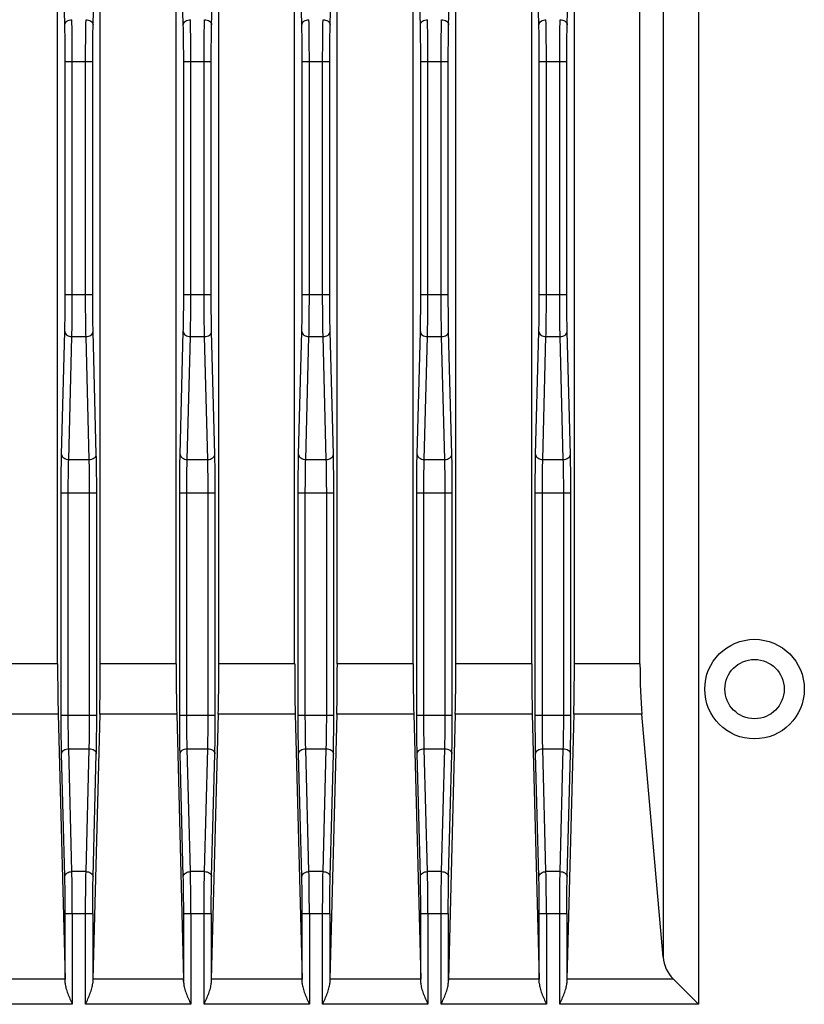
# Model space of a CAD drawing. Header units: millimetres. Extents: x 0 to 1189, y 0 to 841.
# Tile 23 of 29: x 959 to 992, y 505 to 547. Entities that reach past the tile are written whole.
import ezdxf

# ---------------------------------------------------------------- set-up
doc = ezdxf.new("R2010")
doc.units = ezdxf.units.MM
doc.layers.add('11_COMPONENTS', color=7, linetype='Continuous')

msp = doc.modelspace()

# ---------------------------------------------------------------- linework, layer by layer
at = {"layer": '11_COMPONENTS', "color": 7, "linetype": 'Continuous'}
for p, q in [((960.326, 519.736), (960.326, 568.049)), ((962.126, 519.736), (962.126, 568.049)), ((965.326, 519.736), (965.326, 568.049)), ((967.126, 519.736), (967.126, 568.049)), ((970.326, 519.736), (970.326, 568.049)), ((972.126, 519.736), (972.126, 568.049)), ((975.326, 519.736), (975.326, 568.049)), ((977.126, 519.736), (977.126, 568.049)), ((980.326, 519.736), (980.326, 568.049)), ((982.126, 519.736), (982.126, 568.049)), ((984.894, 519.736), (984.894, 567.807)), ((985.867, 565.425), (985.867, 507.363)), ((987.362, 565.425), (987.362, 505.372)), ((960.629, 546.685), (960.561, 549.281)), ((961.823, 546.685), (961.891, 549.281)), ((965.629, 546.685), (965.561, 549.281)), ((966.823, 546.685), (966.891, 549.281)), ((970.629, 546.685), (970.561, 549.281)), ((971.823, 546.685), (971.891, 549.281)), ((975.629, 546.685), (975.561, 549.281)), ((976.823, 546.685), (976.891, 549.281)), ((980.629, 546.685), (980.561, 549.281)), ((981.823, 546.685), (981.891, 549.281)), ((960.646, 535.301), (960.646, 545.13)), ((960.646, 545.13), (961.807, 545.13)), ((960.946, 535.301), (960.946, 545.13)), ((961.507, 535.301), (961.507, 545.13)), ((961.807, 535.301), (961.807, 545.13)), ((965.646, 535.301), (965.646, 545.13)), ((965.646, 545.13), (966.807, 545.13)), ((965.946, 535.301), (965.946, 545.13)), ((966.507, 535.301), (966.507, 545.13)), ((966.807, 535.301), (966.807, 545.13)), ((970.646, 535.301), (970.646, 545.13)), ((970.646, 545.13), (971.807, 545.13)), ((970.946, 535.301), (970.946, 545.13)), ((971.507, 535.301), (971.507, 545.13)), ((971.807, 535.301), (971.807, 545.13)), ((975.646, 535.301), (975.646, 545.13)), ((975.646, 545.13), (976.807, 545.13)), ((975.946, 535.301), (975.946, 545.13)), ((976.507, 535.301), (976.507, 545.13)), ((976.807, 535.301), (976.807, 545.13)), ((980.646, 535.301), (980.646, 545.13)), ((980.646, 545.13), (981.807, 545.13)), ((980.946, 535.301), (980.946, 545.13)), ((981.507, 535.301), (981.507, 545.13)), ((981.807, 535.301), (981.807, 545.13)), ((960.646, 535.301), (961.807, 535.301)), ((965.646, 535.301), (966.807, 535.301)), ((970.646, 535.301), (971.807, 535.301)), ((975.646, 535.301), (976.807, 535.301)), ((980.646, 535.301), (981.807, 535.301)), ((960.493, 528.563), (960.629, 533.745)), ((961.959, 528.563), (961.823, 533.745)), ((965.493, 528.563), (965.629, 533.745)), ((966.959, 528.563), (966.823, 533.745)), ((970.493, 528.563), (970.629, 533.745)), ((971.959, 528.563), (971.823, 533.745)), ((975.493, 528.563), (975.629, 533.745)), ((976.959, 528.563), (976.823, 533.745)), ((980.493, 528.563), (980.629, 533.745)), ((981.959, 528.563), (981.823, 533.745)), ((960.793, 528.351), (960.929, 533.533)), ((960.929, 533.533), (961.524, 533.533)), ((961.659, 528.351), (961.524, 533.533)), ((965.793, 528.351), (965.929, 533.533)), ((965.929, 533.533), (966.524, 533.533)), ((966.659, 528.351), (966.524, 533.533)), ((970.793, 528.351), (970.929, 533.533)), ((970.929, 533.533), (971.524, 533.533)), ((971.659, 528.351), (971.524, 533.533)), ((975.793, 528.351), (975.929, 533.533)), ((975.929, 533.533), (976.524, 533.533)), ((976.659, 528.351), (976.524, 533.533)), ((980.793, 528.351), (980.929, 533.533)), ((980.929, 533.533), (981.524, 533.533)), ((981.659, 528.351), (981.524, 533.533)), ((960.793, 528.351), (961.659, 528.351)), ((965.793, 528.351), (966.659, 528.351)), ((970.793, 528.351), (971.659, 528.351)), ((975.793, 528.351), (976.659, 528.351)), ((980.793, 528.351), (981.659, 528.351)), ((960.476, 517.565), (960.476, 526.937)), ((960.476, 526.937), (961.977, 526.937)), ((960.776, 517.565), (960.776, 526.937)), ((961.677, 517.565), (961.677, 526.937)), ((961.977, 517.565), (961.977, 526.937)), ((965.476, 517.565), (965.476, 526.937)), ((965.476, 526.937), (966.977, 526.937)), ((965.776, 517.565), (965.776, 526.937)), ((966.677, 517.565), (966.677, 526.937)), ((966.977, 517.565), (966.977, 526.937)), ((970.476, 517.565), (970.476, 526.937)), ((970.476, 526.937), (971.977, 526.937)), ((970.776, 517.565), (970.776, 526.937)), ((971.677, 517.565), (971.677, 526.937)), ((971.977, 517.565), (971.977, 526.937)), ((975.476, 517.565), (975.476, 526.937)), ((975.476, 526.937), (976.977, 526.937)), ((975.776, 517.565), (975.776, 526.937)), ((976.677, 517.565), (976.677, 526.937)), ((976.977, 517.565), (976.977, 526.937)), ((980.476, 526.937), (981.977, 526.937)), ((980.476, 517.565), (980.476, 526.937)), ((980.776, 517.565), (980.776, 526.937)), ((981.677, 517.565), (981.677, 526.937)), ((981.977, 517.565), (981.977, 526.937)), ((960.326, 519.736), (957.126, 519.736)), ((965.326, 519.736), (962.126, 519.736)), ((970.326, 519.736), (967.126, 519.736)), ((975.326, 519.736), (972.126, 519.736)), ((980.326, 519.736), (977.126, 519.736)), ((984.894, 519.736), (982.126, 519.736)), ((960.349, 517.615), (957.103, 517.615)), ((960.349, 517.615), (960.642, 506.433)), ((960.476, 517.565), (961.977, 517.565)), ((962.103, 517.615), (961.81, 506.433)), ((965.349, 517.615), (962.103, 517.615)), ((965.349, 517.615), (965.642, 506.433)), ((965.476, 517.565), (966.977, 517.565)), ((967.103, 517.615), (966.81, 506.433)), ((970.349, 517.615), (967.103, 517.615)), ((970.349, 517.615), (970.642, 506.433)), ((970.476, 517.565), (971.977, 517.565)), ((972.103, 517.615), (971.81, 506.433)), ((975.349, 517.615), (972.103, 517.615)), ((975.349, 517.615), (975.642, 506.433)), ((975.476, 517.565), (976.977, 517.565)), ((977.103, 517.615), (976.81, 506.433)), ((980.349, 517.615), (977.103, 517.615)), ((980.349, 517.615), (980.642, 506.433)), ((980.476, 517.565), (981.977, 517.565)), ((982.103, 517.615), (981.81, 506.433)), ((984.97, 517.615), (982.103, 517.615)), ((985.867, 507.363), (984.97, 517.615)), ((960.629, 510.756), (960.493, 515.938)), ((960.929, 510.968), (960.793, 516.15)), ((960.793, 516.15), (961.659, 516.15)), ((961.524, 510.968), (961.659, 516.15)), ((961.823, 510.756), (961.959, 515.938)), ((965.629, 510.756), (965.493, 515.938)), ((965.793, 516.15), (966.659, 516.15)), ((965.929, 510.968), (965.793, 516.15)), ((966.524, 510.968), (966.659, 516.15)), ((966.823, 510.756), (966.959, 515.938)), ((970.629, 510.756), (970.493, 515.938)), ((970.793, 516.15), (971.659, 516.15)), ((970.929, 510.968), (970.793, 516.15)), ((971.524, 510.968), (971.659, 516.15)), ((971.823, 510.756), (971.959, 515.938)), ((975.629, 510.756), (975.493, 515.938)), ((975.793, 516.15), (976.659, 516.15)), ((975.929, 510.968), (975.793, 516.15)), ((976.524, 510.968), (976.659, 516.15)), ((976.823, 510.756), (976.959, 515.938)), ((980.629, 510.756), (980.493, 515.938)), ((980.793, 516.15), (981.659, 516.15)), ((980.929, 510.968), (980.793, 516.15)), ((981.524, 510.968), (981.659, 516.15)), ((981.823, 510.756), (981.959, 515.938)), ((961.524, 510.968), (960.929, 510.968)), ((966.524, 510.968), (965.929, 510.968)), ((971.524, 510.968), (970.929, 510.968)), ((976.524, 510.968), (975.929, 510.968)), ((981.524, 510.968), (980.929, 510.968)), ((960.646, 509.201), (961.807, 509.201)), ((960.646, 506.262), (960.646, 509.201)), ((960.946, 509.201), (960.946, 505.372)), ((961.507, 505.372), (961.507, 509.201)), ((961.807, 509.201), (961.807, 506.262)), ((965.646, 509.201), (966.807, 509.201)), ((965.646, 506.262), (965.646, 509.201)), ((965.946, 509.201), (965.946, 505.372)), ((966.507, 505.372), (966.507, 509.201)), ((966.807, 509.201), (966.807, 506.262)), ((970.646, 509.201), (971.807, 509.201)), ((970.646, 506.262), (970.646, 509.201)), ((970.946, 509.201), (970.946, 505.372)), ((971.507, 505.372), (971.507, 509.201)), ((971.807, 509.201), (971.807, 506.262)), ((975.646, 509.201), (976.807, 509.201)), ((975.646, 506.262), (975.646, 509.201)), ((975.946, 509.201), (975.946, 505.372)), ((976.507, 505.372), (976.507, 509.201)), ((976.807, 509.201), (976.807, 506.262)), ((980.646, 509.201), (981.807, 509.201)), ((980.646, 506.262), (980.646, 509.201)), ((980.946, 509.201), (980.946, 505.372)), ((981.507, 505.372), (981.507, 509.201)), ((981.807, 509.201), (981.807, 506.262)), ((960.642, 506.433), (956.81, 506.433)), ((965.642, 506.433), (961.81, 506.433)), ((970.642, 506.433), (966.81, 506.433)), ((975.642, 506.433), (971.81, 506.433)), ((980.642, 506.433), (976.81, 506.433)), ((986.301, 506.433), (981.81, 506.433)), ((986.301, 506.433), (987.362, 505.372)), ((960.946, 505.372), (956.507, 505.372)), ((965.946, 505.372), (961.507, 505.372)), ((970.946, 505.372), (966.507, 505.372)), ((975.946, 505.372), (971.507, 505.372)), ((980.946, 505.372), (976.507, 505.372)), ((987.362, 505.372), (981.507, 505.372))]:
    msp.add_line(p, q, dxfattribs=at)
for radius in [2.1, 1.25]:
    msp.add_circle((989.726, 518.665), radius, dxfattribs=at)
for centre, major_axis, ratio, start_param, end_param in [((960.405, 519.736), (0, 3), 0.026186, -4.712389, -3.926991), ((962.048, 519.736), (0, 3), 0.026186, -2.356194, -1.570796), ((965.405, 519.736), (0, 3), 0.026186, -4.712389, -3.926991), ((967.048, 519.736), (0, 3), 0.026186, -2.356194, -1.570796), ((970.405, 519.736), (0, 3), 0.026186, -4.712389, -3.926991), ((972.048, 519.736), (0, 3), 0.026186, -2.356194, -1.570796), ((975.405, 519.736), (0, 3), 0.026186, -4.712389, -3.926991), ((977.048, 519.736), (0, 3), 0.026186, -2.356194, -1.570796), ((980.405, 519.736), (0, 3), 0.026186, -4.712389, -3.926991), ((982.048, 519.736), (0, 3), 0.026186, -2.356194, -1.570796), ((985.156, 519.736), (0, 3), 0.087489, -4.712389, -3.926991), ((987.362, 507.494), (1.5, 0), 1, -3.054326, -2.356194), ((960.614, 505.372), (0, 1.5), 0.026186, -0.936072, -0.785398), ((961.838, 505.372), (0, 1.5), 0.026186, 0.785398, 0.936072), ((965.614, 505.372), (0, 1.5), 0.026186, -0.936072, -0.785398), ((966.838, 505.372), (0, 1.5), 0.026186, 0.785398, 0.936072), ((970.614, 505.372), (0, 1.5), 0.026186, -0.936072, -0.785398), ((971.838, 505.372), (0, 1.5), 0.026186, 0.785398, 0.936072), ((975.614, 505.372), (0, 1.5), 0.026186, -0.936072, -0.785398), ((976.838, 505.372), (0, 1.5), 0.026186, 0.785398, 0.936072), ((980.614, 505.372), (0, 1.5), 0.026186, -0.936072, -0.785398), ((981.838, 505.372), (0, 1.5), 0.026186, 0.785398, 0.936072)]:
    msp.add_ellipse(centre, major_axis=major_axis, ratio=ratio, start_param=start_param, end_param=end_param, dxfattribs=at)
for points, knots in [([(960.629, 546.685), (960.63, 546.713), (960.649, 546.773), (960.746, 546.868), (960.856, 546.896), (960.929, 546.897)], [0, 0, 0, 0, 0.210835, 0.448465, 1, 1, 1, 1]), ([(960.946, 545.13), (960.946, 545.292), (960.944, 545.881), (960.939, 546.471), (960.929, 546.897)], [0, 0, 0, 0, 0.275858, 1, 1, 1, 1]), ([(961.507, 545.13), (961.507, 545.292), (961.508, 545.881), (961.514, 546.471), (961.524, 546.897)], [0, 0, 0, 0, 0.275854, 1, 1, 1, 1]), ([(961.524, 546.897), (961.597, 546.896), (961.706, 546.868), (961.803, 546.773), (961.823, 546.713), (961.823, 546.685)], [0, 0, 0, 0, 0.551535, 0.789165, 1, 1, 1, 1]), ([(965.629, 546.685), (965.63, 546.713), (965.649, 546.773), (965.746, 546.868), (965.856, 546.896), (965.929, 546.897)], [0, 0, 0, 0, 0.210835, 0.448465, 1, 1, 1, 1]), ([(965.946, 545.13), (965.946, 545.292), (965.944, 545.881), (965.939, 546.471), (965.929, 546.897)], [0, 0, 0, 0, 0.275858, 1, 1, 1, 1]), ([(966.507, 545.13), (966.507, 545.292), (966.508, 545.881), (966.514, 546.471), (966.524, 546.897)], [0, 0, 0, 0, 0.275854, 1, 1, 1, 1]), ([(966.524, 546.897), (966.597, 546.896), (966.706, 546.868), (966.803, 546.773), (966.823, 546.713), (966.823, 546.685)], [0, 0, 0, 0, 0.551535, 0.789165, 1, 1, 1, 1]), ([(970.629, 546.685), (970.63, 546.713), (970.649, 546.773), (970.746, 546.868), (970.856, 546.896), (970.929, 546.897)], [0, 0, 0, 0, 0.210835, 0.448465, 1, 1, 1, 1]), ([(970.946, 545.13), (970.946, 545.292), (970.944, 545.881), (970.939, 546.471), (970.929, 546.897)], [0, 0, 0, 0, 0.275858, 1, 1, 1, 1]), ([(971.507, 545.13), (971.507, 545.292), (971.508, 545.881), (971.514, 546.471), (971.524, 546.897)], [0, 0, 0, 0, 0.275854, 1, 1, 1, 1]), ([(971.524, 546.897), (971.597, 546.896), (971.706, 546.868), (971.803, 546.773), (971.823, 546.713), (971.823, 546.685)], [0, 0, 0, 0, 0.551535, 0.789165, 1, 1, 1, 1]), ([(975.629, 546.685), (975.63, 546.713), (975.649, 546.773), (975.746, 546.868), (975.856, 546.896), (975.929, 546.897)], [0, 0, 0, 0, 0.210835, 0.448465, 1, 1, 1, 1]), ([(975.946, 545.13), (975.946, 545.292), (975.944, 545.881), (975.939, 546.471), (975.929, 546.897)], [0, 0, 0, 0, 0.275858, 1, 1, 1, 1]), ([(976.507, 545.13), (976.507, 545.292), (976.508, 545.881), (976.514, 546.471), (976.524, 546.897)], [0, 0, 0, 0, 0.275854, 1, 1, 1, 1]), ([(976.524, 546.897), (976.597, 546.896), (976.706, 546.868), (976.803, 546.773), (976.823, 546.713), (976.823, 546.685)], [0, 0, 0, 0, 0.551535, 0.789165, 1, 1, 1, 1]), ([(980.629, 546.685), (980.63, 546.713), (980.649, 546.773), (980.746, 546.868), (980.856, 546.896), (980.929, 546.897)], [0, 0, 0, 0, 0.210835, 0.448465, 1, 1, 1, 1]), ([(980.946, 545.13), (980.946, 545.292), (980.944, 545.881), (980.939, 546.471), (980.929, 546.897)], [0, 0, 0, 0, 0.275858, 1, 1, 1, 1]), ([(981.507, 545.13), (981.507, 545.292), (981.508, 545.881), (981.514, 546.471), (981.524, 546.897)], [0, 0, 0, 0, 0.275854, 1, 1, 1, 1]), ([(981.524, 546.897), (981.597, 546.896), (981.706, 546.868), (981.803, 546.773), (981.823, 546.713), (981.823, 546.685)], [0, 0, 0, 0, 0.551535, 0.789165, 1, 1, 1, 1]), ([(960.646, 545.13), (960.646, 545.273), (960.644, 545.791), (960.639, 546.31), (960.629, 546.685)], [0, 0, 0, 0, 0.275857, 1, 1, 1, 1]), ([(961.807, 545.13), (961.807, 545.273), (961.808, 545.791), (961.814, 546.31), (961.823, 546.685)], [0, 0, 0, 0, 0.275853, 1, 1, 1, 1]), ([(965.646, 545.13), (965.646, 545.273), (965.644, 545.791), (965.639, 546.31), (965.629, 546.685)], [0, 0, 0, 0, 0.275857, 1, 1, 1, 1]), ([(966.807, 545.13), (966.807, 545.273), (966.808, 545.791), (966.814, 546.31), (966.823, 546.685)], [0, 0, 0, 0, 0.275853, 1, 1, 1, 1]), ([(970.646, 545.13), (970.646, 545.273), (970.644, 545.791), (970.639, 546.31), (970.629, 546.685)], [0, 0, 0, 0, 0.275857, 1, 1, 1, 1]), ([(971.807, 545.13), (971.807, 545.273), (971.808, 545.791), (971.814, 546.31), (971.823, 546.685)], [0, 0, 0, 0, 0.275853, 1, 1, 1, 1]), ([(975.646, 545.13), (975.646, 545.273), (975.644, 545.791), (975.639, 546.31), (975.629, 546.685)], [0, 0, 0, 0, 0.275857, 1, 1, 1, 1]), ([(976.807, 545.13), (976.807, 545.273), (976.808, 545.791), (976.814, 546.31), (976.823, 546.685)], [0, 0, 0, 0, 0.275853, 1, 1, 1, 1]), ([(980.646, 545.13), (980.646, 545.273), (980.644, 545.791), (980.639, 546.31), (980.629, 546.685)], [0, 0, 0, 0, 0.275857, 1, 1, 1, 1]), ([(981.807, 545.13), (981.807, 545.273), (981.808, 545.791), (981.814, 546.31), (981.823, 546.685)], [0, 0, 0, 0, 0.275853, 1, 1, 1, 1]), ([(960.629, 533.745), (960.632, 533.856), (960.643, 534.375), (960.646, 534.893), (960.646, 535.301)], [0, 0, 0, 0, 0.214285, 1, 1, 1, 1]), ([(960.929, 533.533), (960.932, 533.659), (960.943, 534.248), (960.946, 534.838), (960.946, 535.301)], [0, 0, 0, 0, 0.214281, 1, 1, 1, 1]), ([(961.524, 533.533), (961.521, 533.659), (961.51, 534.248), (961.507, 534.838), (961.507, 535.301)], [0, 0, 0, 0, 0.214283, 1, 1, 1, 1]), ([(961.823, 533.745), (961.821, 533.856), (961.81, 534.375), (961.807, 534.893), (961.807, 535.301)], [0, 0, 0, 0, 0.214286, 1, 1, 1, 1]), ([(965.629, 533.745), (965.632, 533.856), (965.643, 534.375), (965.646, 534.893), (965.646, 535.301)], [0, 0, 0, 0, 0.214285, 1, 1, 1, 1]), ([(965.929, 533.533), (965.932, 533.659), (965.943, 534.248), (965.946, 534.838), (965.946, 535.301)], [0, 0, 0, 0, 0.214281, 1, 1, 1, 1]), ([(966.524, 533.533), (966.521, 533.659), (966.51, 534.248), (966.507, 534.838), (966.507, 535.301)], [0, 0, 0, 0, 0.214283, 1, 1, 1, 1]), ([(966.823, 533.745), (966.821, 533.856), (966.81, 534.375), (966.807, 534.893), (966.807, 535.301)], [0, 0, 0, 0, 0.214286, 1, 1, 1, 1]), ([(970.629, 533.745), (970.632, 533.856), (970.643, 534.375), (970.646, 534.893), (970.646, 535.301)], [0, 0, 0, 0, 0.214285, 1, 1, 1, 1]), ([(970.929, 533.533), (970.932, 533.659), (970.943, 534.248), (970.946, 534.838), (970.946, 535.301)], [0, 0, 0, 0, 0.214281, 1, 1, 1, 1]), ([(971.524, 533.533), (971.521, 533.659), (971.51, 534.248), (971.507, 534.838), (971.507, 535.301)], [0, 0, 0, 0, 0.214283, 1, 1, 1, 1]), ([(971.823, 533.745), (971.821, 533.856), (971.81, 534.375), (971.807, 534.893), (971.807, 535.301)], [0, 0, 0, 0, 0.214286, 1, 1, 1, 1]), ([(975.629, 533.745), (975.632, 533.856), (975.643, 534.375), (975.646, 534.893), (975.646, 535.301)], [0, 0, 0, 0, 0.214285, 1, 1, 1, 1]), ([(975.929, 533.533), (975.932, 533.659), (975.943, 534.248), (975.946, 534.838), (975.946, 535.301)], [0, 0, 0, 0, 0.214281, 1, 1, 1, 1]), ([(976.524, 533.533), (976.521, 533.659), (976.51, 534.248), (976.507, 534.838), (976.507, 535.301)], [0, 0, 0, 0, 0.214283, 1, 1, 1, 1]), ([(976.823, 533.745), (976.821, 533.856), (976.81, 534.375), (976.807, 534.893), (976.807, 535.301)], [0, 0, 0, 0, 0.214286, 1, 1, 1, 1]), ([(980.629, 533.745), (980.632, 533.856), (980.643, 534.375), (980.646, 534.893), (980.646, 535.301)], [0, 0, 0, 0, 0.214285, 1, 1, 1, 1]), ([(980.929, 533.533), (980.932, 533.659), (980.943, 534.248), (980.946, 534.838), (980.946, 535.301)], [0, 0, 0, 0, 0.214281, 1, 1, 1, 1]), ([(981.524, 533.533), (981.521, 533.659), (981.51, 534.248), (981.507, 534.838), (981.507, 535.301)], [0, 0, 0, 0, 0.214283, 1, 1, 1, 1]), ([(981.823, 533.745), (981.821, 533.856), (981.81, 534.375), (981.807, 534.893), (981.807, 535.301)], [0, 0, 0, 0, 0.214286, 1, 1, 1, 1]), ([(960.629, 533.745), (960.63, 533.717), (960.649, 533.657), (960.746, 533.562), (960.856, 533.534), (960.929, 533.533)], [0, 0, 0, 0, 0.210835, 0.448465, 1, 1, 1, 1]), ([(961.524, 533.533), (961.597, 533.534), (961.706, 533.562), (961.803, 533.657), (961.823, 533.717), (961.823, 533.745)], [0, 0, 0, 0, 0.551535, 0.789165, 1, 1, 1, 1]), ([(965.629, 533.745), (965.63, 533.717), (965.649, 533.657), (965.746, 533.562), (965.856, 533.534), (965.929, 533.533)], [0, 0, 0, 0, 0.210835, 0.448465, 1, 1, 1, 1]), ([(966.524, 533.533), (966.597, 533.534), (966.706, 533.562), (966.803, 533.657), (966.823, 533.717), (966.823, 533.745)], [0, 0, 0, 0, 0.551535, 0.789165, 1, 1, 1, 1]), ([(970.629, 533.745), (970.63, 533.717), (970.649, 533.657), (970.746, 533.562), (970.856, 533.534), (970.929, 533.533)], [0, 0, 0, 0, 0.210835, 0.448465, 1, 1, 1, 1]), ([(971.524, 533.533), (971.597, 533.534), (971.706, 533.562), (971.803, 533.657), (971.823, 533.717), (971.823, 533.745)], [0, 0, 0, 0, 0.551535, 0.789165, 1, 1, 1, 1]), ([(975.629, 533.745), (975.63, 533.717), (975.649, 533.657), (975.746, 533.562), (975.856, 533.534), (975.929, 533.533)], [0, 0, 0, 0, 0.210835, 0.448465, 1, 1, 1, 1]), ([(976.524, 533.533), (976.597, 533.534), (976.706, 533.562), (976.803, 533.657), (976.823, 533.717), (976.823, 533.745)], [0, 0, 0, 0, 0.551535, 0.789165, 1, 1, 1, 1]), ([(980.629, 533.745), (980.63, 533.717), (980.649, 533.657), (980.746, 533.562), (980.856, 533.534), (980.929, 533.533)], [0, 0, 0, 0, 0.210835, 0.448465, 1, 1, 1, 1]), ([(981.524, 533.533), (981.597, 533.534), (981.706, 533.562), (981.803, 533.657), (981.823, 533.717), (981.823, 533.745)], [0, 0, 0, 0, 0.551535, 0.789165, 1, 1, 1, 1]), ([(960.476, 526.937), (960.476, 527.086), (960.477, 527.628), (960.483, 528.171), (960.493, 528.563)], [0, 0, 0, 0, 0.275847, 1, 1, 1, 1]), ([(960.493, 528.563), (960.494, 528.535), (960.514, 528.475), (960.611, 528.38), (960.72, 528.352), (960.793, 528.351)], [0, 0, 0, 0, 0.210835, 0.448465, 1, 1, 1, 1]), ([(960.776, 526.937), (960.776, 527.067), (960.777, 527.538), (960.783, 528.01), (960.793, 528.351)], [0, 0, 0, 0, 0.275846, 1, 1, 1, 1]), ([(961.659, 528.351), (961.732, 528.352), (961.842, 528.38), (961.939, 528.475), (961.958, 528.535), (961.959, 528.563)], [0, 0, 0, 0, 0.551535, 0.789165, 1, 1, 1, 1]), ([(961.677, 526.937), (961.677, 527.067), (961.675, 527.538), (961.669, 528.01), (961.659, 528.351)], [0, 0, 0, 0, 0.275864, 1, 1, 1, 1]), ([(961.977, 526.937), (961.977, 527.086), (961.975, 527.628), (961.969, 528.171), (961.959, 528.563)], [0, 0, 0, 0, 0.275865, 1, 1, 1, 1]), ([(965.476, 526.937), (965.476, 527.086), (965.477, 527.628), (965.483, 528.171), (965.493, 528.563)], [0, 0, 0, 0, 0.275847, 1, 1, 1, 1]), ([(965.493, 528.563), (965.494, 528.535), (965.514, 528.475), (965.611, 528.38), (965.72, 528.352), (965.793, 528.351)], [0, 0, 0, 0, 0.210835, 0.448465, 1, 1, 1, 1]), ([(965.776, 526.937), (965.776, 527.067), (965.777, 527.538), (965.783, 528.01), (965.793, 528.351)], [0, 0, 0, 0, 0.275846, 1, 1, 1, 1]), ([(966.659, 528.351), (966.732, 528.352), (966.842, 528.38), (966.939, 528.475), (966.958, 528.535), (966.959, 528.563)], [0, 0, 0, 0, 0.551535, 0.789165, 1, 1, 1, 1]), ([(966.677, 526.937), (966.677, 527.067), (966.675, 527.538), (966.669, 528.01), (966.659, 528.351)], [0, 0, 0, 0, 0.275864, 1, 1, 1, 1]), ([(966.977, 526.937), (966.977, 527.086), (966.975, 527.628), (966.969, 528.171), (966.959, 528.563)], [0, 0, 0, 0, 0.275865, 1, 1, 1, 1]), ([(970.476, 526.937), (970.476, 527.086), (970.477, 527.628), (970.483, 528.171), (970.493, 528.563)], [0, 0, 0, 0, 0.275847, 1, 1, 1, 1]), ([(970.493, 528.563), (970.494, 528.535), (970.514, 528.475), (970.611, 528.38), (970.72, 528.352), (970.793, 528.351)], [0, 0, 0, 0, 0.210835, 0.448465, 1, 1, 1, 1]), ([(970.776, 526.937), (970.776, 527.067), (970.777, 527.538), (970.783, 528.01), (970.793, 528.351)], [0, 0, 0, 0, 0.275846, 1, 1, 1, 1]), ([(971.659, 528.351), (971.732, 528.352), (971.842, 528.38), (971.939, 528.475), (971.958, 528.535), (971.959, 528.563)], [0, 0, 0, 0, 0.551535, 0.789165, 1, 1, 1, 1]), ([(971.677, 526.937), (971.677, 527.067), (971.675, 527.538), (971.669, 528.01), (971.659, 528.351)], [0, 0, 0, 0, 0.275864, 1, 1, 1, 1]), ([(971.977, 526.937), (971.977, 527.086), (971.975, 527.628), (971.969, 528.171), (971.959, 528.563)], [0, 0, 0, 0, 0.275865, 1, 1, 1, 1]), ([(975.476, 526.937), (975.476, 527.086), (975.477, 527.628), (975.483, 528.171), (975.493, 528.563)], [0, 0, 0, 0, 0.275847, 1, 1, 1, 1]), ([(975.493, 528.563), (975.494, 528.535), (975.514, 528.475), (975.611, 528.38), (975.72, 528.352), (975.793, 528.351)], [0, 0, 0, 0, 0.210835, 0.448465, 1, 1, 1, 1]), ([(975.776, 526.937), (975.776, 527.067), (975.777, 527.538), (975.783, 528.01), (975.793, 528.351)], [0, 0, 0, 0, 0.275846, 1, 1, 1, 1]), ([(976.659, 528.351), (976.732, 528.352), (976.842, 528.38), (976.939, 528.475), (976.958, 528.535), (976.959, 528.563)], [0, 0, 0, 0, 0.551535, 0.789165, 1, 1, 1, 1]), ([(976.677, 526.937), (976.677, 527.067), (976.675, 527.538), (976.669, 528.01), (976.659, 528.351)], [0, 0, 0, 0, 0.275864, 1, 1, 1, 1]), ([(976.977, 526.937), (976.977, 527.086), (976.975, 527.628), (976.969, 528.171), (976.959, 528.563)], [0, 0, 0, 0, 0.275865, 1, 1, 1, 1]), ([(980.476, 526.937), (980.476, 527.086), (980.477, 527.628), (980.483, 528.171), (980.493, 528.563)], [0, 0, 0, 0, 0.275847, 1, 1, 1, 1]), ([(980.493, 528.563), (980.494, 528.535), (980.514, 528.475), (980.611, 528.38), (980.72, 528.352), (980.793, 528.351)], [0, 0, 0, 0, 0.210835, 0.448465, 1, 1, 1, 1]), ([(980.776, 526.937), (980.776, 527.067), (980.777, 527.538), (980.783, 528.01), (980.793, 528.351)], [0, 0, 0, 0, 0.275846, 1, 1, 1, 1]), ([(981.659, 528.351), (981.732, 528.352), (981.842, 528.38), (981.939, 528.475), (981.958, 528.535), (981.959, 528.563)], [0, 0, 0, 0, 0.551535, 0.789165, 1, 1, 1, 1]), ([(981.677, 526.937), (981.677, 527.067), (981.675, 527.538), (981.669, 528.01), (981.659, 528.351)], [0, 0, 0, 0, 0.275864, 1, 1, 1, 1]), ([(981.977, 526.937), (981.977, 527.086), (981.975, 527.628), (981.969, 528.171), (981.959, 528.563)], [0, 0, 0, 0, 0.275865, 1, 1, 1, 1]), ([(960.493, 515.938), (960.49, 516.054), (960.479, 516.597), (960.476, 517.139), (960.476, 517.565)], [0, 0, 0, 0, 0.214281, 1, 1, 1, 1]), ([(960.793, 516.15), (960.79, 516.251), (960.779, 516.723), (960.776, 517.194), (960.776, 517.565)], [0, 0, 0, 0, 0.214286, 1, 1, 1, 1]), ([(961.659, 516.15), (961.662, 516.251), (961.673, 516.723), (961.677, 517.194), (961.677, 517.565)], [0, 0, 0, 0, 0.214302, 1, 1, 1, 1]), ([(961.959, 515.938), (961.962, 516.054), (961.973, 516.597), (961.977, 517.139), (961.977, 517.565)], [0, 0, 0, 0, 0.214297, 1, 1, 1, 1]), ([(965.493, 515.938), (965.49, 516.054), (965.479, 516.597), (965.476, 517.139), (965.476, 517.565)], [0, 0, 0, 0, 0.214281, 1, 1, 1, 1]), ([(965.793, 516.15), (965.79, 516.251), (965.779, 516.723), (965.776, 517.194), (965.776, 517.565)], [0, 0, 0, 0, 0.214286, 1, 1, 1, 1]), ([(966.659, 516.15), (966.662, 516.251), (966.673, 516.723), (966.677, 517.194), (966.677, 517.565)], [0, 0, 0, 0, 0.214302, 1, 1, 1, 1]), ([(966.959, 515.938), (966.962, 516.054), (966.973, 516.597), (966.977, 517.139), (966.977, 517.565)], [0, 0, 0, 0, 0.214297, 1, 1, 1, 1]), ([(970.493, 515.938), (970.49, 516.054), (970.479, 516.597), (970.476, 517.139), (970.476, 517.565)], [0, 0, 0, 0, 0.214281, 1, 1, 1, 1]), ([(970.793, 516.15), (970.79, 516.251), (970.779, 516.723), (970.776, 517.194), (970.776, 517.565)], [0, 0, 0, 0, 0.214286, 1, 1, 1, 1]), ([(971.659, 516.15), (971.662, 516.251), (971.673, 516.723), (971.677, 517.194), (971.677, 517.565)], [0, 0, 0, 0, 0.214302, 1, 1, 1, 1]), ([(971.959, 515.938), (971.962, 516.054), (971.973, 516.597), (971.977, 517.139), (971.977, 517.565)], [0, 0, 0, 0, 0.214297, 1, 1, 1, 1]), ([(975.493, 515.938), (975.49, 516.054), (975.479, 516.597), (975.476, 517.139), (975.476, 517.565)], [0, 0, 0, 0, 0.214281, 1, 1, 1, 1]), ([(975.793, 516.15), (975.79, 516.251), (975.779, 516.723), (975.776, 517.194), (975.776, 517.565)], [0, 0, 0, 0, 0.214286, 1, 1, 1, 1]), ([(976.659, 516.15), (976.662, 516.251), (976.673, 516.723), (976.677, 517.194), (976.677, 517.565)], [0, 0, 0, 0, 0.214302, 1, 1, 1, 1]), ([(976.959, 515.938), (976.962, 516.054), (976.973, 516.597), (976.977, 517.139), (976.977, 517.565)], [0, 0, 0, 0, 0.214297, 1, 1, 1, 1]), ([(980.493, 515.938), (980.49, 516.054), (980.479, 516.597), (980.476, 517.139), (980.476, 517.565)], [0, 0, 0, 0, 0.214281, 1, 1, 1, 1]), ([(980.793, 516.15), (980.79, 516.251), (980.779, 516.723), (980.776, 517.194), (980.776, 517.565)], [0, 0, 0, 0, 0.214286, 1, 1, 1, 1]), ([(981.659, 516.15), (981.662, 516.251), (981.673, 516.723), (981.677, 517.194), (981.677, 517.565)], [0, 0, 0, 0, 0.214302, 1, 1, 1, 1]), ([(981.959, 515.938), (981.962, 516.054), (981.973, 516.597), (981.977, 517.139), (981.977, 517.565)], [0, 0, 0, 0, 0.214297, 1, 1, 1, 1]), ([(960.493, 515.938), (960.494, 515.966), (960.514, 516.026), (960.611, 516.121), (960.72, 516.15), (960.793, 516.15)], [0, 0, 0, 0, 0.210835, 0.448465, 1, 1, 1, 1]), ([(961.659, 516.15), (961.732, 516.15), (961.842, 516.121), (961.939, 516.026), (961.958, 515.966), (961.959, 515.938)], [0, 0, 0, 0, 0.551535, 0.789165, 1, 1, 1, 1]), ([(965.493, 515.938), (965.494, 515.966), (965.514, 516.026), (965.611, 516.121), (965.72, 516.15), (965.793, 516.15)], [0, 0, 0, 0, 0.210835, 0.448465, 1, 1, 1, 1]), ([(966.659, 516.15), (966.732, 516.15), (966.842, 516.121), (966.939, 516.026), (966.958, 515.966), (966.959, 515.938)], [0, 0, 0, 0, 0.551535, 0.789165, 1, 1, 1, 1]), ([(970.493, 515.938), (970.494, 515.966), (970.514, 516.026), (970.611, 516.121), (970.72, 516.15), (970.793, 516.15)], [0, 0, 0, 0, 0.210835, 0.448465, 1, 1, 1, 1]), ([(971.659, 516.15), (971.732, 516.15), (971.842, 516.121), (971.939, 516.026), (971.958, 515.966), (971.959, 515.938)], [0, 0, 0, 0, 0.551535, 0.789165, 1, 1, 1, 1]), ([(975.493, 515.938), (975.494, 515.966), (975.514, 516.026), (975.611, 516.121), (975.72, 516.15), (975.793, 516.15)], [0, 0, 0, 0, 0.210835, 0.448465, 1, 1, 1, 1]), ([(976.659, 516.15), (976.732, 516.15), (976.842, 516.121), (976.939, 516.026), (976.958, 515.966), (976.959, 515.938)], [0, 0, 0, 0, 0.551535, 0.789165, 1, 1, 1, 1]), ([(980.493, 515.938), (980.494, 515.966), (980.514, 516.026), (980.611, 516.121), (980.72, 516.15), (980.793, 516.15)], [0, 0, 0, 0, 0.210835, 0.448465, 1, 1, 1, 1]), ([(981.659, 516.15), (981.732, 516.15), (981.842, 516.121), (981.939, 516.026), (981.958, 515.966), (981.959, 515.938)], [0, 0, 0, 0, 0.551535, 0.789165, 1, 1, 1, 1]), ([(960.629, 510.756), (960.63, 510.784), (960.649, 510.844), (960.746, 510.939), (960.856, 510.968), (960.929, 510.968)], [0, 0, 0, 0, 0.210835, 0.448465, 1, 1, 1, 1]), ([(960.946, 509.201), (960.946, 509.363), (960.944, 509.953), (960.939, 510.542), (960.929, 510.968)], [0, 0, 0, 0, 0.275857, 1, 1, 1, 1]), ([(961.507, 509.201), (961.507, 509.363), (961.508, 509.953), (961.514, 510.542), (961.524, 510.968)], [0, 0, 0, 0, 0.275853, 1, 1, 1, 1]), ([(961.524, 510.968), (961.597, 510.968), (961.706, 510.939), (961.803, 510.844), (961.823, 510.784), (961.823, 510.756)], [0, 0, 0, 0, 0.551535, 0.789165, 1, 1, 1, 1]), ([(965.629, 510.756), (965.63, 510.784), (965.649, 510.844), (965.746, 510.939), (965.856, 510.968), (965.929, 510.968)], [0, 0, 0, 0, 0.210835, 0.448465, 1, 1, 1, 1]), ([(965.946, 509.201), (965.946, 509.363), (965.944, 509.953), (965.939, 510.542), (965.929, 510.968)], [0, 0, 0, 0, 0.275857, 1, 1, 1, 1]), ([(966.507, 509.201), (966.507, 509.363), (966.508, 509.953), (966.514, 510.542), (966.524, 510.968)], [0, 0, 0, 0, 0.275853, 1, 1, 1, 1]), ([(966.524, 510.968), (966.597, 510.968), (966.706, 510.939), (966.803, 510.844), (966.823, 510.784), (966.823, 510.756)], [0, 0, 0, 0, 0.551535, 0.789165, 1, 1, 1, 1]), ([(970.629, 510.756), (970.63, 510.784), (970.649, 510.844), (970.746, 510.939), (970.856, 510.968), (970.929, 510.968)], [0, 0, 0, 0, 0.210835, 0.448465, 1, 1, 1, 1]), ([(970.946, 509.201), (970.946, 509.363), (970.944, 509.953), (970.939, 510.542), (970.929, 510.968)], [0, 0, 0, 0, 0.275857, 1, 1, 1, 1]), ([(971.507, 509.201), (971.507, 509.363), (971.508, 509.953), (971.514, 510.542), (971.524, 510.968)], [0, 0, 0, 0, 0.275853, 1, 1, 1, 1]), ([(971.524, 510.968), (971.597, 510.968), (971.706, 510.939), (971.803, 510.844), (971.823, 510.784), (971.823, 510.756)], [0, 0, 0, 0, 0.551535, 0.789165, 1, 1, 1, 1]), ([(975.629, 510.756), (975.63, 510.784), (975.649, 510.844), (975.746, 510.939), (975.856, 510.968), (975.929, 510.968)], [0, 0, 0, 0, 0.210835, 0.448465, 1, 1, 1, 1]), ([(975.946, 509.201), (975.946, 509.363), (975.944, 509.953), (975.939, 510.542), (975.929, 510.968)], [0, 0, 0, 0, 0.275857, 1, 1, 1, 1]), ([(976.507, 509.201), (976.507, 509.363), (976.508, 509.953), (976.514, 510.542), (976.524, 510.968)], [0, 0, 0, 0, 0.275853, 1, 1, 1, 1]), ([(976.524, 510.968), (976.597, 510.968), (976.706, 510.939), (976.803, 510.844), (976.823, 510.784), (976.823, 510.756)], [0, 0, 0, 0, 0.551535, 0.789165, 1, 1, 1, 1]), ([(980.629, 510.756), (980.63, 510.784), (980.649, 510.844), (980.746, 510.939), (980.856, 510.968), (980.929, 510.968)], [0, 0, 0, 0, 0.210835, 0.448465, 1, 1, 1, 1]), ([(980.946, 509.201), (980.946, 509.363), (980.944, 509.953), (980.939, 510.542), (980.929, 510.968)], [0, 0, 0, 0, 0.275857, 1, 1, 1, 1]), ([(981.507, 509.201), (981.507, 509.363), (981.508, 509.953), (981.514, 510.542), (981.524, 510.968)], [0, 0, 0, 0, 0.275853, 1, 1, 1, 1]), ([(981.524, 510.968), (981.597, 510.968), (981.706, 510.939), (981.803, 510.844), (981.823, 510.784), (981.823, 510.756)], [0, 0, 0, 0, 0.551535, 0.789165, 1, 1, 1, 1]), ([(960.646, 509.201), (960.646, 509.344), (960.644, 509.862), (960.639, 510.381), (960.629, 510.756)], [0, 0, 0, 0, 0.275857, 1, 1, 1, 1]), ([(961.807, 509.201), (961.807, 509.344), (961.808, 509.862), (961.814, 510.381), (961.823, 510.756)], [0, 0, 0, 0, 0.275853, 1, 1, 1, 1]), ([(965.646, 509.201), (965.646, 509.344), (965.644, 509.862), (965.639, 510.381), (965.629, 510.756)], [0, 0, 0, 0, 0.275857, 1, 1, 1, 1]), ([(966.807, 509.201), (966.807, 509.344), (966.808, 509.862), (966.814, 510.381), (966.823, 510.756)], [0, 0, 0, 0, 0.275853, 1, 1, 1, 1]), ([(970.646, 509.201), (970.646, 509.344), (970.644, 509.862), (970.639, 510.381), (970.629, 510.756)], [0, 0, 0, 0, 0.275857, 1, 1, 1, 1]), ([(971.807, 509.201), (971.807, 509.344), (971.808, 509.862), (971.814, 510.381), (971.823, 510.756)], [0, 0, 0, 0, 0.275853, 1, 1, 1, 1]), ([(975.646, 509.201), (975.646, 509.344), (975.644, 509.862), (975.639, 510.381), (975.629, 510.756)], [0, 0, 0, 0, 0.275857, 1, 1, 1, 1]), ([(976.807, 509.201), (976.807, 509.344), (976.808, 509.862), (976.814, 510.381), (976.823, 510.756)], [0, 0, 0, 0, 0.275853, 1, 1, 1, 1]), ([(980.646, 509.201), (980.646, 509.344), (980.644, 509.862), (980.639, 510.381), (980.629, 510.756)], [0, 0, 0, 0, 0.275857, 1, 1, 1, 1]), ([(981.807, 509.201), (981.807, 509.344), (981.808, 509.862), (981.814, 510.381), (981.823, 510.756)], [0, 0, 0, 0, 0.275853, 1, 1, 1, 1]), ([(960.646, 506.262), (960.647, 506.19), (960.676, 506.042), (960.778, 505.745), (960.878, 505.523), (960.946, 505.372)], [0, 0, 0, 0, 0.226925, 0.474697, 1, 1, 1, 1]), ([(961.507, 505.372), (961.574, 505.523), (961.674, 505.745), (961.776, 506.042), (961.805, 506.19), (961.807, 506.262)], [0, 0, 0, 0, 0.525302, 0.773074, 1, 1, 1, 1]), ([(965.646, 506.262), (965.647, 506.19), (965.676, 506.042), (965.778, 505.745), (965.878, 505.523), (965.946, 505.372)], [0, 0, 0, 0, 0.226925, 0.474697, 1, 1, 1, 1]), ([(966.507, 505.372), (966.574, 505.523), (966.674, 505.745), (966.776, 506.042), (966.805, 506.19), (966.807, 506.262)], [0, 0, 0, 0, 0.525302, 0.773074, 1, 1, 1, 1]), ([(970.646, 506.262), (970.647, 506.19), (970.676, 506.042), (970.778, 505.745), (970.878, 505.523), (970.946, 505.372)], [0, 0, 0, 0, 0.226925, 0.474697, 1, 1, 1, 1]), ([(971.507, 505.372), (971.574, 505.523), (971.674, 505.745), (971.776, 506.042), (971.805, 506.19), (971.807, 506.262)], [0, 0, 0, 0, 0.525302, 0.773074, 1, 1, 1, 1]), ([(975.646, 506.262), (975.647, 506.19), (975.676, 506.042), (975.778, 505.745), (975.878, 505.523), (975.946, 505.372)], [0, 0, 0, 0, 0.226925, 0.474697, 1, 1, 1, 1]), ([(976.507, 505.372), (976.574, 505.523), (976.674, 505.745), (976.776, 506.042), (976.805, 506.19), (976.807, 506.262)], [0, 0, 0, 0, 0.525302, 0.773074, 1, 1, 1, 1]), ([(980.646, 506.262), (980.647, 506.19), (980.676, 506.042), (980.778, 505.745), (980.878, 505.523), (980.946, 505.372)], [0, 0, 0, 0, 0.226925, 0.474697, 1, 1, 1, 1]), ([(981.507, 505.372), (981.574, 505.523), (981.674, 505.745), (981.776, 506.042), (981.805, 506.19), (981.807, 506.262)], [0, 0, 0, 0, 0.525302, 0.773074, 1, 1, 1, 1])]:
    msp.add_open_spline(points, degree=3, knots=knots, dxfattribs=at)

doc.saveas('drawing.dxf')
